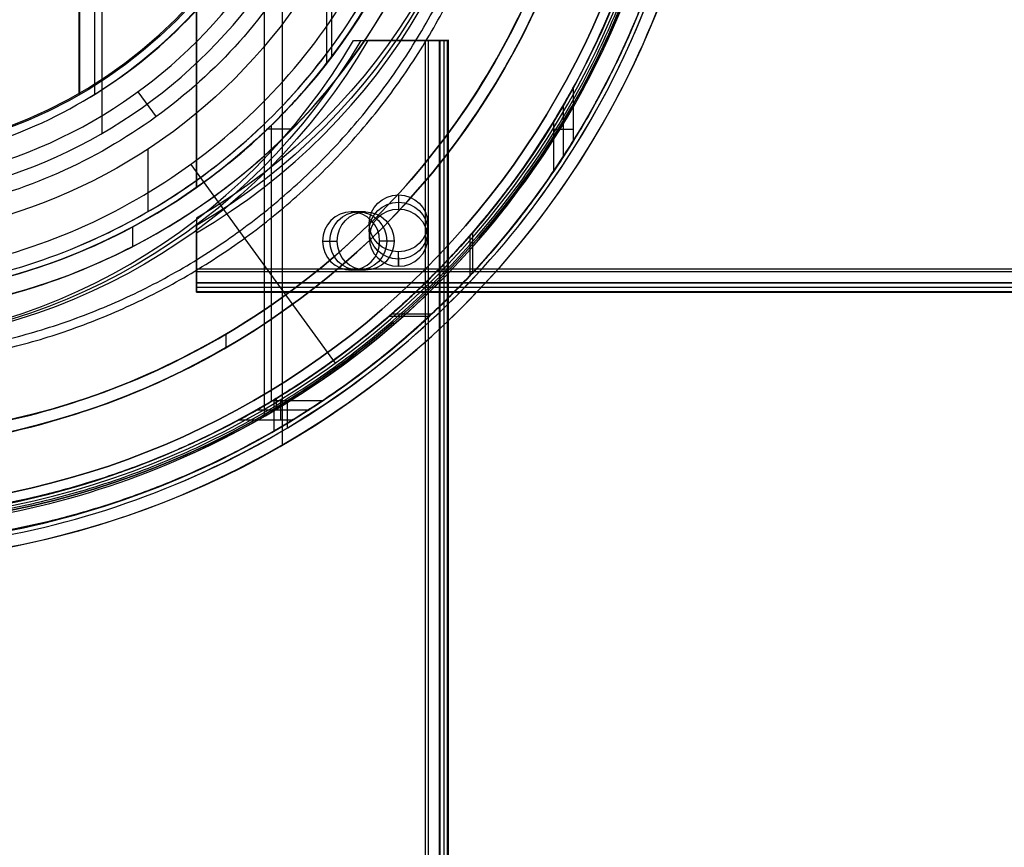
# Model space of a CAD drawing. Header units: millimetres. Extents: x -715 to 605, y -3594 to -2274.
# Tile 8 of 19: x -40 to 44, y -3033 to -2962. Entities that reach past the tile are written whole.
import ezdxf

# ---------------------------------------------------------------- set-up
doc = ezdxf.new("R2010")
doc.units = ezdxf.units.MM

msp = doc.modelspace()

# ---------------------------------------------------------------- linework, layer by layer
at = {"color": 7, "true_color": 0xffffff}
for p, q in [((-17.889, -2869.527, 43.5), (-17.889, -2998.803, 43.5)), ((-19.408, -2872.158, 40.5), (-19.408, -2996.172, 40.5)), ((-33.299, -2896.217, 105.1), (-33.299, -2972.113, 105.1)), ((-35.271, -2899.633, 200.6), (-35.271, -2968.697, 200.6)), ((-35.208, -2899.524, 199.6), (-35.208, -2968.806, 199.6)), ((-33.947, -2899.552, 51.1), (-33.947, -2968.778, 51.1)), ((-25.208, -2976.75, 76.249), (-25.208, -2901.227, 58.813)), ((-14.088, -2901.532, 62.317), (-14.088, -2966.144, 77.234)), ((-13.616, -2965.527, 69.37), (-13.616, -2918.476, 58.507)), ((-11.346, -2964.165, 55.023), (-3.839, -2964.165, 55.023)), ((-7.593, -2964.165, 52.201), (-7.593, -2964.165, 57.845)), ((-5.397, -2964.165, 51.72), (-5.397, -3594.165, 51.72)), ((-4.029, -3594.165, 54.2), (-4.029, -2964.165, 54.2)), ((-3.762, -2964.165, 56.66), (-3.762, -3594.165, 56.66)), ((-30.224, -2968.553, 52.515), (-28.663, -2970.701, 60.686)), ((6.208, -2974.072, 51.811), (6.208, -2969.675, 51.811)), ((-18.815, -2971.434, 88.1), (-18.815, -2995.037, 88.1)), ((-19.111, -2971.721, 67.1), (-16.991, -2971.721, 67.1)), ((5.361, -2971.757, 48.146), (7.054, -2971.757, 55.477)), ((-29.37, -2973.467, 62.1), (-29.37, -2978.809, 62.1)), ((-25.706, -2974.771, 103.072), (-13.351, -2991.776, 89.031)), ((-10.741, -2978.828, 58.572), (-11.979, -2978.828, 53.213)), ((-25.208, -2985.436, 77.209), (-25.208, -2979.858, 77.209)), ((-10.423, -2979.819, 79.378), (-10.423, -2981.056, 74.019)), ((-5.423, -2979.819, 79.378), (-5.423, -2981.056, 74.019)), ((-30.675, -2980.117, 67.1), (-30.675, -2981.801, 67.1)), ((-1.585, -2980.613, 80.575), (-1.585, -2984.055, 81.369)), ((-8.305, -2981.328, 58.01), (-9.543, -2981.328, 52.651)), ((-1.802, -2984.287, 73.701), (-1.802, -2980.862, 72.91)), ((-25.208, -2982.647, 74.386), (-25.208, -2982.647, 80.031)), ((-7.923, -2982.719, 77.931), (-7.923, -2983.492, 74.582)), ((-25.208, -2983.927, 80.3), (604.792, -2983.927, 80.3)), ((-10.741, -2983.828, 58.572), (-11.979, -2983.828, 53.213)), ((604.792, -2985.295, 77.82), (-25.208, -2985.295, 77.82)), ((-25.208, -2985.714, 75.89), (604.792, -2985.714, 75.89)), ((-8.511, -2987.571, 51.348), (-5.086, -2987.571, 50.558)), ((-5.318, -2987.788, 58.333), (-8.76, -2987.788, 59.128)), ((-22.708, -2989.299, 259.6), (-22.708, -2990.457, 259.6)), ((-18.587, -2994.924, 89.35), (-18.587, -2997.595, 89.35)), ((-18.403, -2994.813, 46.475), (-18.403, -2995.726, 46.475)), ((-18.008, -2994.97, 83.889), (-18.008, -2996.662, 76.558)), ((-17.45, -2995), (-17.45, -2997.32)), ((-15.666, -2995.816, 80.224), (-20.109, -2995.816, 80.224))]:
    msp.add_line(p, q, dxfattribs=at)
for centre, radius, start, end in [((-55.208, -2934.165, 43.5), 74.638, 270, 90), ((-55.208, -2934.165, 22.269), 74.638, 270, 90), ((-55.208, -2934.165, 89.35), 73.242, 270, 90), ((-55.208, -2934.165, 20.25), 71.6, 270, 90), ((-55.208, -2934.165, 89.031), 71.211, 270, 90), ((-55.208, -2934.165, 245.658), 65, 270, 90), ((-55.208, -2934.165, 245.658), 64, 270, 90), ((-55.208, -2934.165, 77.6), 52.091, 319.88947, 90), ((-55.208, -2934.165, 105.1), 43.818, 270, 90), ((-55.208, -2934.165), 73.6, 321.60083, 36.92363), ((-55.208, -2934.165, 52.515), 42.506, 270, 90), ((-55.208, -2934.165, 200.6), 39.874, 270, 90), ((-55.208, -2934.165), 70.1, 180, 0), ((-55.208, -2934.165, 46.475), 71.742, 292.5, 359.99993), ((-55.208, -2934.165, 65.596), 53.582, 270, 343.72733), ((-55.208, -2934.165, 62.1), 51.591, 315.11092, 337.6312), ((-55.208, -2934.165, 51.1), 40.628, 300, 330), ((-55.208, -2934.165, 67.1), 52.091, 270, 335.5862), ((-55.208, -2934.165, 67.1), 53.582, 270, 336.3077), ((-55.208, -2934.165, 67.912), 70.942, 276.80187, 339.32333), ((-55.208, -2934.165, 68.662), 73.242, 274.03302, 337.2718), ((-55.208, -2934.165, 62.1), 51.591, 292.58689, 313.59308), ((-55.208, -2934.165, 77.6), 52.091, 270, 305.16357), ((-55.208, -2934.165, 88.1), 70.939, 292.5, 315), ((-55.208, -2934.165), 73.6, 292.5, 316.97129)]:
    msp.add_arc(centre, radius, start, end, dxfattribs=at)
at = {"color": 7, "true_color": 0xffffff, "extrusion": (0, 0, -1)}
for centre, radius, start, end in [((55.208, -2934.165, -40.5), 71.6, 90, 270), ((55.208, -2934.165), 71.6, 90, 270), ((55.208, -2934.165, -89.35), 70.942, 90, 270), ((55.208, -2934.165, -46.475), 70.942, 90, 270), ((55.208, -2934.165, -259.6), 65, 90, 270), ((55.208, -2934.165, -259.6), 64, 90, 270), ((55.208, -2934.165, -88.1), 52.091, 90, 270), ((55.208, -2934.165, -199.6), 40, 90, 270), ((55.208, -2934.165, -2.959), 70.1, 180, 0), ((55.208, -2934.165, -1.48), 70.1, 180, 0), ((55.208, -2934.165, -62.1), 47.035, 179.8455, 270)]:
    msp.add_arc(centre, radius, start, end, dxfattribs=at)
at = {"color": 7, "true_color": 0xffffff, "extrusion": (-6.38378e-16, -0.224951, -0.97437)}
msp.add_arc((-52.863, 2874.728, 592.97), 53.78, 300.94561, 59.05439, dxfattribs=at)
at = {"color": 7, "true_color": 0xffffff, "extrusion": (0, -0.224951, -0.97437)}
for centre, radius, start, end in [((-52.863, 2874.728, 595.72), 53.78, 300.94561, 59.05439), ((-7.923, 2921.303, 595.72), 2.5, 90, 270)]:
    msp.add_arc(centre, radius, start, end, dxfattribs=at)
at = {"color": 7, "true_color": 0xffffff, "extrusion": (-6.17562e-15, 0.224951, 0.97437)}
msp.add_arc((52.863, 2874.728, -598.47), 53.78, 120.94561, 239.05439, dxfattribs=at)
at = {"color": 7, "true_color": 0xffffff, "extrusion": (0.224951, 6.50868e-15, 0.97437)}
msp.add_arc((-2936.51, 69.558, 49.155), 53.78, 120.94561, 239.05439, dxfattribs=at)
at = {"color": 7, "true_color": 0xffffff, "extrusion": (-0.224951, 0, -0.97437)}
for centre, radius, start, end in [((2936.51, 69.558, -51.905), 53.78, 300.94561, 59.05439), ((2981.328, 23.642, -51.905), 2.5, 90, 270), ((2981.328, 23.642, -54.655), 2.5, 90, 270), ((2981.328, 23.642, -51.905), 2.5, 270, 90), ((2981.328, 23.642, -54.655), 2.5, 270, 90)]:
    msp.add_arc(centre, radius, start, end, dxfattribs=at)
at = {"color": 7, "true_color": 0xffffff, "extrusion": (-0.224951, 8.32667e-17, -0.97437)}
msp.add_arc((2936.51, 69.558, -54.655), 53.78, 300.94561, 59.05439, dxfattribs=at)
at = {"color": 7, "true_color": 0xffffff, "extrusion": (0, -1, 0)}
for centre, start, end in [((-5.397, 52.72, 2964.165), 257, 347), ((-4.61, 56.13, 2964.165), 347, 77)]:
    msp.add_arc(centre, 1, start, end, dxfattribs=at)
at = {"color": 7, "true_color": 0xffffff, "extrusion": (1.10469e-21, -0.224951, -0.97437)}
msp.add_arc((-7.923, 2921.303, 592.97), 2.5, 90, 270, dxfattribs=at)
at = {"color": 7, "true_color": 0xffffff, "extrusion": (2.37803e-21, -0.224951, -0.97437)}
msp.add_arc((-7.923, 2921.303, 592.97), 2.5, 270, 90, dxfattribs=at)
at = {"color": 7, "true_color": 0xffffff, "extrusion": (-7.10543e-15, -0.224951, -0.97437)}
msp.add_arc((-7.923, 2921.303, 595.72), 2.5, 270, 90, dxfattribs=at)
at = {"color": 7, "true_color": 0xffffff, "extrusion": (0.224951, 0, 0.97437)}
for start, end in [(270, 90), (90, 270)]:
    msp.add_arc((-2981.328, 23.642, 49.155), 2.5, start, end, dxfattribs=at)
at = {"color": 7, "true_color": 0xffffff, "extrusion": (2.68055e-27, 0.224951, 0.97437)}
msp.add_arc((7.923, 2921.303, -598.47), 2.5, 270, 90, dxfattribs=at)
at = {"color": 7, "true_color": 0xffffff, "extrusion": (-2.04315e-27, 0.224951, 0.97437)}
msp.add_arc((7.923, 2921.303, -598.47), 2.5, 90, 270, dxfattribs=at)
at = {"color": 7, "true_color": 0xffffff, "extrusion": (1, 0, 0)}
for centre, start, end in [((-2983.927, 79.3, -25.208), 77, 167), ((-2984.714, 75.89, -25.208), 167, 257)]:
    msp.add_arc(centre, 1, start, end, dxfattribs=at)
at = {"color": 7, "true_color": 0xffffff}
for points, degree in [([(-55.208, -3008.803, 1.038), (-45.399, -3008.901, 1.038), (-25.921, -3004.871, 1.038), (-1.052, -2988.328, 1.038), (15.542, -2963.468, 1.038), (21.374, -2934.165, 1.038), (15.542, -2904.862, 1.038), (-1.052, -2880.002, 1.038), (-25.921, -2863.459, 1.038), (-45.399, -2859.429, 1.038), (-55.208, -2859.527, 1.038)], 3), ([(-55.208, -3007.407, 47.975), (-45.582, -3007.504, 47.975), (-26.468, -3003.549, 47.975), (-2.065, -2987.315, 47.975), (14.219, -2962.92, 47.975), (19.942, -2934.165, 47.975), (14.219, -2905.41, 47.975), (-2.065, -2881.014, 47.975), (-26.468, -2864.781, 47.975), (-45.582, -2860.826, 47.975), (-55.208, -2860.923, 47.975)], 3), ([(-27.753, -3000.446, 46.475), (-19.089, -2996.828, 46.475), (-3.153, -2986.227, 46.475), (12.798, -2962.331, 46.475), (18.403, -2934.165, 46.475), (12.798, -2905.998, 46.475), (-3.153, -2882.103, 46.475), (-19.089, -2871.502, 46.475), (-27.753, -2867.884, 46.475)], 3), ([(-55.208, -2999.165, 231.716), (-46.665, -2999.25, 231.716), (-29.702, -2995.741, 231.716), (-8.045, -2981.334, 231.716), (6.406, -2959.684, 231.716), (11.485, -2934.165, 231.716), (6.406, -2908.646, 231.716), (-8.045, -2886.996, 231.716), (-29.702, -2872.589, 231.716), (-46.665, -2869.079, 231.716), (-55.208, -2869.165, 231.716)], 3), ([(-55.208, -2998.165, 231.716), (-46.797, -2998.249, 231.716), (-30.095, -2994.794, 231.716), (-8.771, -2980.608, 231.716), (5.458, -2959.292, 231.716), (10.459, -2934.165, 231.716), (5.458, -2909.038, 231.716), (-8.771, -2887.722, 231.716), (-30.095, -2873.536, 231.716), (-46.797, -2870.081, 231.716), (-55.208, -2870.165, 231.716)], 3), ([(-27.043, -3002.162), (-18.154, -2998.45), (-1.805, -2987.575), (14.558, -2963.061), (20.309, -2934.165), (14.558, -2905.269), (3.649, -2888.926), (-3.165, -2882.122)], 3), ([(-55.208, -2984.37, 103.064), (-47.646, -2984.479, 103.064), (-32.706, -2980.891, 103.064), (-14.61, -2966.55, 103.064), (-4.593, -2945.713, 103.064), (-4.593, -2922.617, 103.064), (-14.61, -2901.78, 103.064), (-32.706, -2887.439, 103.064), (-47.646, -2883.851, 103.064), (-55.208, -2883.96, 103.064)], 3), ([(-5.046, -2984.327, 88.1), (1.522, -2977.768, 88.1), (12.036, -2962.016, 88.1), (17.579, -2934.165, 88.1), (12.036, -2906.314, 88.1), (1.522, -2890.562, 88.1), (-5.046, -2884.003, 88.1)], 3), ([(-34.894, -2969.35, 51.1), (-28.78, -2965.763, 51.1), (-18.366, -2955.447, 51.1), (-12.686, -2934.165, 51.1), (-18.366, -2912.883, 51.1), (-28.78, -2902.567, 51.1), (-34.894, -2898.98, 51.1)], 3), ([(-25.208, -2899.259, 61.793), (-25.208, -2976.75, 79.683)], 1), ([(-25.208, -2976.75, 71.961), (-25.208, -2902.957, 54.924)], 1), ([(-10.479, -2927.925, 60.689), (-9.507, -2934.315, 60.689), (-10.618, -2947.41, 60.689), (-20.072, -2964.74, 60.689), (-35.929, -2976.497, 60.689), (-48.745, -2979.407, 60.689), (-55.208, -2979.327, 60.689)], 3), ([(-55.208, -2985.756, 62.1), (-48.389, -2985.815, 62.1), (-34.88, -2983.01, 62.1), (-17.694, -2971.535, 62.1), (-6.287, -2954.296, 62.1), (-3.532, -2940.814, 62.1), (-3.617, -2934.038, 62.1)], 3), ([(-55.208, -2987.747, 64.091), (-48.892, -2987.792, 64.091), (-36.309, -2985.478, 64.091), (-19.718, -2975.81, 64.091), (-7.542, -2960.962, 64.091), (-3.261, -2948.906, 64.091), (-2.304, -2942.663, 64.091)], 3), ([(-11.775, -2964.165, 53.166), (-10.538, -2964.165, 58.525)], 1), ([(-11.775, -2964.165, 53.166), (-5.622, -2964.165, 51.746)], 1), ([(-4.385, -2964.165, 57.105), (-10.538, -2964.165, 58.525)], 1), ([(-5.622, -3594.165, 51.746), (-5.622, -2964.165, 51.746)], 1), ([(-4.423, -3594.165, 52.495), (-4.423, -2964.165, 52.495)], 1), ([(-4.423, -2964.165, 52.495), (-3.636, -2964.165, 55.905)], 1), ([(-4.385, -2964.165, 57.105), (-4.385, -3594.165, 57.105)], 1), ([(-3.636, -3594.165, 55.905), (-3.636, -2964.165, 55.905)], 1), ([(7.054, -2972.738, 55.477), (7.054, -2968.169, 55.477)], 1), ([(-55.208, -2974.793, 51.1), (-48.029, -2974.953, 51.1), (-41.008, -2972.937, 51.1), (-34.894, -2969.35, 51.1)], 3), ([(5.361, -2975.345, 48.146), (5.361, -2971.1, 48.146)], 1), ([(-25.208, -2976.75, 71.961), (-25.208, -2976.75, 79.683)], 1), ([(-7.923, -2977.383, 78.816), (-7.923, -2978.62, 73.457)], 1), ([(-25.208, -2979.381, 79.277), (-25.208, -2980.618, 73.918)], 1), ([(-25.208, -2979.381, 79.277), (-25.208, -2983.702, 80.275)], 1), ([(-25.208, -2984.939, 74.916), (-25.208, -2980.618, 73.918)], 1), ([(-14.415, -2981.328, 53.776), (-13.177, -2981.328, 59.135)], 1), ([(-8.305, -2981.328, 58.01), (-9.543, -2981.328, 52.651)], 1), ([(-7.923, -2983.492, 74.582), (-7.923, -2982.255, 79.941)], 1), ([(-25.208, -2983.702, 80.275), (604.792, -2983.702, 80.275)], 1), ([(-28.061, -2999.704, 88.1), (-19.493, -2996.126, 88.1), (-11.614, -2990.885, 88.1), (-5.046, -2984.327, 88.1)], 3), ([(604.792, -2984.901, 79.525), (-25.208, -2984.901, 79.525)], 1), ([(-25.208, -2984.901, 79.525), (-25.208, -2985.689, 76.115)], 1), ([(604.792, -2984.939, 74.916), (-25.208, -2984.939, 74.916)], 1), ([(604.792, -2985.689, 76.115), (-25.208, -2985.689, 76.115)], 1), ([(-18.662, -2994.97, 83.889), (-14.376, -2994.97, 83.889)], 1), ([(-17.017, -2996.662, 76.558), (-21.639, -2996.662, 76.558)], 1), ([(-55.208, -3005.104, 88.1), (-45.885, -3005.198, 88.1), (-36.628, -3003.283, 88.1), (-28.061, -2999.704, 88.1)], 3), ([(-55.208, -3005.907, 46.475), (-45.779, -3006.002, 46.475), (-36.418, -3004.065, 46.475), (-27.753, -3000.446, 46.475)], 3), ([(-55.208, -3007.765), (-45.535, -3007.862), (-35.931, -3005.875), (-27.043, -3002.162)], 3)]:
    msp.add_open_spline(points, degree=degree, dxfattribs=at)
for points, weights, knots in [([(-55.208, -3005.61, 88.605), (16.237, -3005.61, 88.605), (16.237, -2934.165, 88.605), (16.237, -2862.72, 88.605), (-55.208, -2862.72, 88.605)], [1, 0.707106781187, 1, 0.707106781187, 1], [0, 0, 0, 111.431436, 111.431436, 222.862872, 222.862872, 222.862872]), ([(-21.204, -2871.903, 55.477), (15.734, -2892.077, 60.134), (15.734, -2934.165, 69.851), (15.734, -2974.296, 79.116), (-18.662, -2994.97, 83.889)], [0.871188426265, 0.802734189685, 1, 0.810165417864, 0.866408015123], [-167.14182, -167.14182, -167.14182, -81.6011, -81.6011, 0, 0, 0]), ([(-14.376, -2994.97, 83.889), (18.034, -2973.205, 78.864), (18.034, -2934.165, 69.851), (18.034, -2893.382, 60.436), (-16.635, -2871.903, 55.477)], [0.861638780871, 0.819142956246, 1, 0.812581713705, 0.865016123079], [-162.369697, -162.369697, -162.369697, -82.939938, -82.939938, 0, 0, 0]), ([(-21.639, -2996.662, 76.558), (15.734, -2976.588, 71.923), (15.734, -2934.165, 62.129), (15.734, -2894.333, 52.933), (-18.273, -2873.595, 48.146)], [0.872072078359, 0.801476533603, 1, 0.811314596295, 0.865736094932], [-167.212828, -167.212828, -167.212828, -80.998221, -80.998221, 0, 0, 0]), ([(-14.028, -2873.595, 48.146), (18.034, -2895.394, 53.178), (18.034, -2934.165, 62.129), (18.034, -2975.243, 71.613), (-17.017, -2996.662, 76.558)], [0.861164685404, 0.820167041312, 1, 0.811482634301, 0.865639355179], [-162.420204, -162.420204, -162.420204, -83.533367, -83.533367, 0, 0, 0]), ([(-55.208, -2992.178, 211.366), (2.805, -2992.178, 211.366), (2.805, -2934.165, 211.366), (2.805, -2876.152, 211.366), (-55.208, -2876.152, 211.366)], [0.894552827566, 0.632544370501, 0.894552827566, 0.632544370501, 0.894552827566], [0, 0, 0, 130, 130, 260, 260, 260]), ([(-55.208, -2991.427, 212.03), (2.054, -2991.427, 212.03), (2.054, -2934.165, 212.03), (2.054, -2876.903, 212.03), (-55.208, -2876.903, 212.03)], [0.895143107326, 0.632961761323, 0.895143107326, 0.632961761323, 0.895143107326], [0, 0, 0, 128, 128, 256, 256, 256]), ([(-25.208, -2976.75, 79.683), (-3.117, -2961.188, 76.09), (-3.117, -2934.165, 69.851), (-3.117, -2928.126, 68.457), (-4.498, -2922.248, 67.1)], [0.859873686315, 0.823129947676, 1, 0.954182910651, 0.922700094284], [-67.380367, -67.380367, -67.380367, -12.386666, -12.386666, 0, 0, 0])]:
    msp.add_rational_spline(points, weights, degree=2, knots=knots, dxfattribs=at)
for points, weights in [([(-7.775, -2955.696, 67.1), (-13.629, -2968.593, 70.078), (-25.208, -2976.75, 71.961)], [0.881704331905, 0.840214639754, 0.859873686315]), ([(7.054, -2968.169, 55.477), (-13.12, -3005.107, 60.134), (-55.208, -3005.107, 69.851)], [0.871188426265, 0.802734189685, 1]), ([(5.361, -2971.1, 48.146), (6.243, -2969.654, 51.963), (7.054, -2968.169, 55.477)], [0.865736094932, 0.868210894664, 0.871188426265]), ([(-55.208, -3005.107, 62.129), (-15.376, -3005.107, 52.933), (5.361, -2971.1, 48.146)], [1, 0.811314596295, 0.865736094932]), ([(-55.208, -3007.407, 69.851), (-14.425, -3007.407, 60.436), (7.054, -2972.738, 55.477)], [1, 0.812581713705, 0.865016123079]), ([(7.054, -2972.738, 55.477), (6.235, -2974.06, 51.931), (5.361, -2975.345, 48.146)], [0.865016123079, 0.86289395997, 0.861164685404]), ([(5.361, -2975.345, 48.146), (-16.437, -3007.407, 53.178), (-55.208, -3007.407, 62.129)], [0.861164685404, 0.820167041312, 1]), ([(-18.662, -2994.97, 83.889), (-20.13, -2995.852, 80.068), (-21.639, -2996.662, 76.558)], [0.866408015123, 0.868982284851, 0.872072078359]), ([(-17.017, -2996.662, 76.558), (-15.679, -2995.844, 80.101), (-14.376, -2994.97, 83.889)], [0.865639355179, 0.863438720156, 0.861638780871])]:
    msp.add_rational_spline(points, weights, degree=2, dxfattribs=at)

doc.saveas('drawing.dxf')
